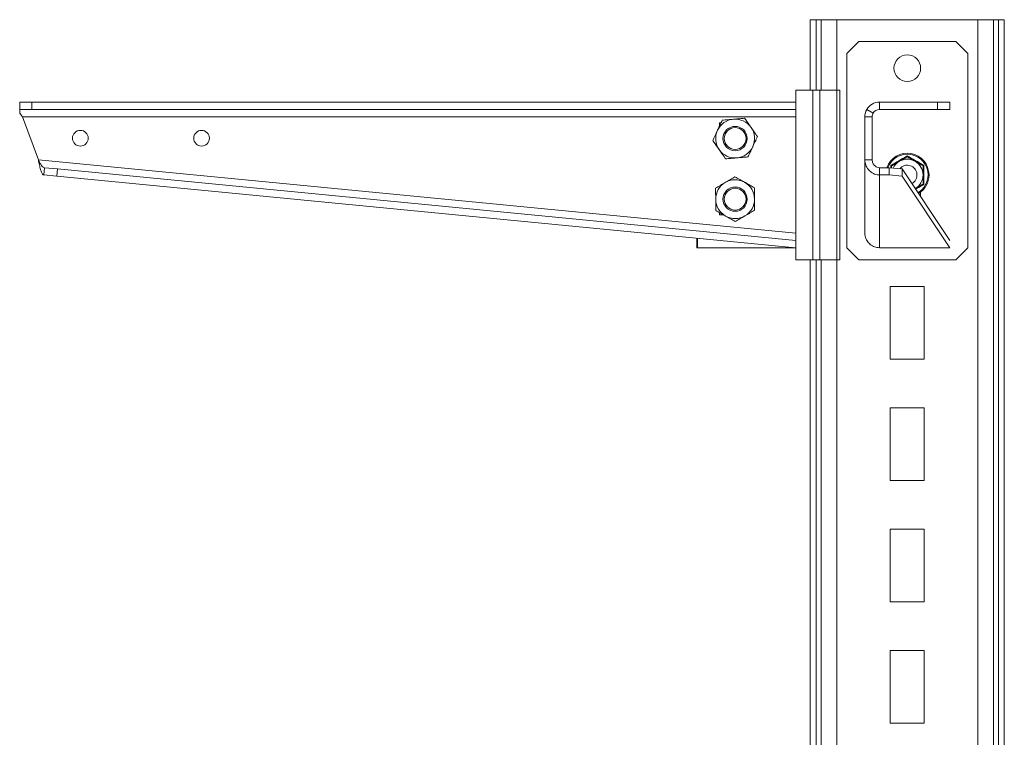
# Model space of a CAD drawing. Header units: millimetres. Extents: x 232 to 1296, y -47 to 1176.
# Tile 23 of 32: x 232 to 638, y 880 to 1176. Entities that reach past the tile are written whole.
import ezdxf

# ---------------------------------------------------------------- set-up
doc = ezdxf.new("R2010")
doc.units = ezdxf.units.MM

msp = doc.modelspace()

# ---------------------------------------------------------------- linework, layer by layer
at = {"color": 7, "linetype": 'Continuous', "lineweight": 15}
for p, q in [((558.49, 1146.7), (558.49, 1175.7)), ((560.95, 1175.7), (558.49, 1175.7)), ((563, 1175.7), (560.95, 1175.7)), ((569.4, 1175.7), (563, 1175.7)), ((627.58, 1175.7), (569.4, 1175.7)), ((627.58, 675.7), (627.58, 1175.7)), ((633.98, 1175.7), (627.58, 1175.7)), ((633.98, 675.7), (633.98, 1175.7)), ((636.03, 1175.7), (633.98, 1175.7)), ((636.03, 675.7), (636.03, 1175.7)), ((638.49, 1175.7), (636.03, 1175.7)), ((638.49, 675.7), (638.49, 1175.7)), ((578.49, 1166.7), (573.49, 1161.7)), ((618.49, 1166.7), (578.49, 1166.7)), ((623.49, 1161.7), (618.49, 1166.7)), ((573.49, 1161.7), (573.49, 1081.7)), ((623.49, 1081.7), (623.49, 1161.7)), ((552.49, 1146.7), (559.49, 1146.7)), ((552.49, 1146.7), (552.49, 1076.7)), ((559.49, 1146.7), (559.49, 1076.7)), ((559.49, 1146.7), (562.49, 1146.7)), ((562.49, 1146.7), (569.47, 1146.7)), ((562.49, 1146.7), (562.49, 1076.7)), ((569.47, 1146.7), (569.47, 1076.7)), ((569.47, 1146.7), (570.69, 1146.7)), ((570.69, 1146.7), (570.69, 1076.7)), ((232.49, 1138.7), (232.49, 1141.7)), ((232.49, 1141.7), (237.49, 1141.7)), ((237.49, 1141.7), (237.49, 1138.7)), ((237.49, 1141.7), (552.49, 1141.7)), ((552.49, 1141.7), (552.49, 1138.7)), ((586.99, 1141.7), (586.99, 1138.7)), ((586.99, 1141.7), (610.99, 1141.7)), ((610.99, 1138.7), (610.99, 1141.7)), ((610.99, 1141.7), (615.99, 1141.7)), ((615.99, 1141.7), (615.99, 1138.7)), ((237.49, 1138.7), (232.49, 1138.7)), ((232.49, 1137.2), (232.49, 1138.7)), ((237.49, 1138.7), (552.49, 1138.7)), ((581.8, 1138.7), (584.39, 1137.2)), ((586.99, 1138.7), (610.99, 1138.7)), ((615.99, 1138.7), (610.99, 1138.7)), ((233.6, 1135.7), (552.49, 1135.7)), ((240.18, 1117.95), (233.6, 1135.7)), ((521.71, 1133.21), (520.99, 1133.21)), ((520.99, 1133.21), (520.99, 1131.68)), ((520.99, 1133.2), (521.7, 1133.2)), ((583.99, 1135.7), (580.99, 1135.7)), ((580.99, 1117.95), (580.99, 1135.7)), ((583.99, 1117.95), (583.99, 1135.7)), ((520.99, 1122.03), (520.99, 1121.71)), ((520.99, 1121.71), (521.22, 1121.71)), ((552.49, 1087.73), (240.18, 1117.95)), ((583.99, 1117.95), (580.99, 1117.95)), ((580.99, 1087.73), (580.99, 1117.95)), ((242.49, 1111.7), (242.78, 1114.68)), ((242.78, 1114.68), (248.1, 1114.17)), ((248.1, 1114.17), (247.81, 1111.18)), ((552.49, 1084.71), (248.1, 1114.17)), ((586.99, 1114.68), (586.99, 1111.7)), ((590.99, 1114.68), (586.99, 1114.68)), ((590.99, 1111.7), (590.99, 1114.68)), ((590.99, 1114.68), (596.33, 1114.17)), ((596.33, 1114.17), (596.33, 1111.18)), ((596.33, 1114.17), (615.97, 1084.71)), ((247.81, 1111.18), (242.49, 1111.7)), ((552.49, 1081.7), (247.81, 1111.18)), ((586.99, 1081.7), (586.99, 1111.7)), ((590.99, 1111.7), (586.99, 1111.7)), ((596.33, 1111.18), (590.99, 1111.7)), ((596.33, 1111.18), (615.99, 1081.7)), ((603.99, 1102.68), (603.99, 1104.64)), ((520.99, 1096.2), (520.99, 1095.21)), ((520.99, 1095.21), (522.73, 1095.21)), ((511.73, 1081.7), (511.73, 1085.64)), ((512.03, 1081.7), (512.03, 1085.61)), ((512.03, 1081.7), (511.73, 1081.7)), ((552.49, 1081.7), (512.03, 1081.7)), ((573.49, 1081.7), (578.49, 1076.7)), ((586.99, 1081.7), (615.99, 1081.7)), ((618.49, 1076.7), (623.49, 1081.7)), ((559.49, 1076.7), (552.49, 1076.7)), ((558.49, 675.7), (558.49, 1076.7)), ((562.49, 1076.7), (559.49, 1076.7)), ((569.47, 1076.7), (562.49, 1076.7)), ((570.69, 1076.7), (569.47, 1076.7)), ((578.49, 1076.7), (618.49, 1076.7)), ((591.49, 1065.7), (591.49, 1035.7)), ((605.49, 1065.7), (591.49, 1065.7)), ((605.49, 1035.7), (605.49, 1065.7)), ((591.49, 1035.7), (605.49, 1035.7)), ((591.49, 1015.7), (591.49, 985.7)), ((605.49, 1015.7), (591.49, 1015.7)), ((605.49, 985.7), (605.49, 1015.7)), ((591.49, 985.7), (605.49, 985.7)), ((591.49, 965.7), (591.49, 935.7)), ((605.49, 965.7), (591.49, 965.7)), ((605.49, 935.7), (605.49, 965.7)), ((591.49, 935.7), (605.49, 935.7)), ((591.49, 915.7), (591.49, 885.7)), ((605.49, 915.7), (591.49, 915.7)), ((605.49, 885.7), (605.49, 915.7)), ((591.49, 885.7), (605.49, 885.7))]:
    msp.add_line(p, q, dxfattribs=at)
at = {"color": 8, "linetype": 'Continuous', "lineweight": 15}
for p, q in [((560.95, 1146.7), (560.95, 1175.7)), ((563, 1146.7), (563, 1175.7)), ((569.4, 1146.7), (569.4, 1175.7)), ((591.66, 1114.62), (591.65, 1115.65)), ((560.95, 675.7), (560.95, 1076.7)), ((563, 675.7), (563, 1076.7)), ((569.4, 675.7), (569.4, 1076.7))]:
    msp.add_line(p, q, dxfattribs=at)
at = {"color": 7, "linetype": 'Continuous', "lineweight": 15, "flags": 128}
msp.add_lwpolyline([(232.49, 1137.2), (232.84, 1136.72), (233.22, 1136.22), (233.6, 1135.7)], dxfattribs=at)
at = {"color": 7, "linetype": 'Continuous', "lineweight": 15}
for centre, radius in [((598.49, 1155.7), 5.5), ((257.49, 1126.82), 3.25), ((307.49, 1126.82), 3.25), ((527.49, 1126.7), 5), ((527.49, 1126.7), 4.5), ((527.49, 1101.71), 5), ((527.49, 1101.71), 4.5)]:
    msp.add_circle(centre, radius, dxfattribs=at)
for centre, radius, start, end in [((586.99, 1135.7), 6, 90, 150), ((586.99, 1135.7), 6, 150, 180), ((586.99, 1135.7), 3, 150, 180), ((586.99, 1135.7), 3, 90, 150), ((527.49, 1126.7), 8, 94.9409, 154.9409), ((527.49, 1126.7), 8, 34.9409, 94.9409), ((527.49, 1126.7), 8, 154.9409, 214.9409), ((527.49, 1126.7), 8, 334.9409, 34.9409), ((527.49, 1126.7), 8, 214.9409, 274.9409), ((527.49, 1126.7), 8, 274.9409, 334.9409), ((598.49, 1111.7), 8.95, 0, 160.5103), ((598.49, 1111.7), 6.5, 120, 154.2158), ((598.49, 1111.7), 6.5, 60, 120), ((598.49, 1111.7), 6.5, 0, 60), ((598.49, 1111.7), 4, 297.6087, 140.2139), ((527.49, 1101.71), 8, 120.5374, 180.5374), ((527.49, 1101.71), 8, 60.5374, 120.5374), ((527.49, 1101.71), 8, 0.5374, 60.5374), ((598.49, 1111.7), 6.5, 300, 0), ((598.49, 1111.7), 8.95, 300.9762, 0), ((527.49, 1101.71), 8, 180.5374, 240.5374), ((527.49, 1101.71), 8, 300.5374, 0.5374), ((527.49, 1101.71), 8, 240.5374, 300.5374)]:
    msp.add_arc(centre, radius, start, end, dxfattribs=at)
at = {"color": 8, "linetype": 'Continuous', "lineweight": 15}
for start, end in [(0, 159.5412), (300.8468, 0)]:
    msp.add_arc((598.49, 1111.7), 8.54, start, end, dxfattribs=at)
at = {"color": 7, "linetype": 'Continuous', "lineweight": 15}
for points, knots in [([(520.24, 1130.09), (520.29, 1130.19), (520.64, 1130.94), (521.3, 1132.35), (521.9, 1133.63), (522.2, 1134.27)], [0, 0, 0, 0, 0.070086, 0.530783, 1, 1, 1, 1]), ([(522.2, 1134.27), (522.95, 1134.34), (524.46, 1134.47), (526.02, 1134.6), (526.8, 1134.67)], [0, 0, 0, 0, 0.495458, 1, 1, 1, 1]), ([(526.8, 1134.67), (526.91, 1134.68), (527.74, 1134.75), (529.3, 1134.88), (530.7, 1135.01), (531.4, 1135.07)], [0, 0, 0, 0, 0.070085, 0.530782, 1, 1, 1, 1]), ([(534.05, 1131.28), (533.81, 1131.62), (532.91, 1132.91), (532.04, 1134.15), (531.4, 1135.07)], [0, 0, 0, 0, 0.268633, 1, 1, 1, 1]), ([(518.29, 1125.9), (518.61, 1126.58), (519.25, 1127.95), (519.91, 1129.37), (520.24, 1130.09)], [0, 0, 0, 0, 0.495461, 1, 1, 1, 1]), ([(536.69, 1127.49), (536.47, 1127.81), (535.61, 1129.05), (534.71, 1130.33), (534.05, 1131.28)], [0, 0, 0, 0, 0.257548, 1, 1, 1, 1]), ([(520.93, 1122.12), (520.69, 1122.46), (519.8, 1123.74), (518.93, 1124.99), (518.29, 1125.9)], [0, 0, 0, 0, 0.268634, 1, 1, 1, 1]), ([(536.69, 1127.49), (536.38, 1126.81), (535.74, 1125.44), (535.07, 1124.03), (534.74, 1123.31)], [0, 0, 0, 0, 0.495458, 1, 1, 1, 1]), ([(523.58, 1118.33), (523.36, 1118.65), (522.49, 1119.88), (521.6, 1121.16), (520.93, 1122.12)], [0, 0, 0, 0, 0.257548, 1, 1, 1, 1]), ([(534.74, 1123.31), (534.69, 1123.21), (534.34, 1122.46), (533.68, 1121.04), (533.08, 1119.77), (532.78, 1119.13)], [0, 0, 0, 0, 0.070086, 0.530783, 1, 1, 1, 1]), ([(240.18, 1117.95), (240.32, 1117.23), (240.62, 1115.78), (241.09, 1113.87), (241.61, 1112.45), (242.09, 1111.8), (242.4, 1111.72), (242.49, 1111.7)], [0, 0, 0, 0, 0.224705, 0.449448, 0.674191, 0.898933, 1, 1, 1, 1]), ([(240.18, 1117.95), (240.4, 1117.49), (240.83, 1116.61), (241.49, 1115.54), (242.13, 1114.86), (242.57, 1114.74), (242.78, 1114.68)], [0, 0, 0, 0, 0.276927, 0.529652, 0.782317, 1, 1, 1, 1]), ([(528.18, 1118.73), (528.07, 1118.72), (527.25, 1118.65), (525.69, 1118.51), (524.29, 1118.39), (523.58, 1118.33)], [0, 0, 0, 0, 0.070085, 0.530782, 1, 1, 1, 1]), ([(532.78, 1119.13), (532.04, 1119.06), (530.53, 1118.93), (528.97, 1118.8), (528.18, 1118.73)], [0, 0, 0, 0, 0.495458, 1, 1, 1, 1]), ([(580.99, 1117.95), (581.06, 1117.23), (581.21, 1115.78), (582.34, 1113.87), (583.99, 1112.45), (585.66, 1111.8), (586.68, 1111.72), (586.99, 1111.7)], [0, 0, 0, 0, 0.224705, 0.449448, 0.674191, 0.898933, 1, 1, 1, 1]), ([(583.99, 1117.95), (584.05, 1117.49), (584.15, 1116.61), (584.92, 1115.54), (585.91, 1114.86), (586.65, 1114.74), (586.99, 1114.68)], [0, 0, 0, 0, 0.276927, 0.529652, 0.782317, 1, 1, 1, 1]), ([(591.65, 1115.65), (591.93, 1115.8), (593.3, 1116.58), (595.62, 1117.9), (597.6, 1119.07), (598.49, 1119.59)], [0, 0, 0, 0, 0.120965, 0.606826, 1, 1, 1, 1]), ([(591.99, 1115.45), (592.45, 1115.71), (593.37, 1116.25), (594.48, 1116.89), (595.11, 1117.25), (595.24, 1117.33)], [0, 0, 0, 0, 0.4347911, 0.8798461, 1, 1, 1, 1]), ([(595.24, 1117.33), (596.1, 1117.82), (597.21, 1118.47), (598.25, 1119.07), (598.49, 1119.2)], [0, 0, 0, 0, 0.769008, 1, 1, 1, 1]), ([(598.49, 1119.59), (598.49, 1119.59), (598.49, 1119.54), (598.49, 1119.43), (598.49, 1119.31), (598.49, 1119.22), (598.49, 1119.21), (598.49, 1119.2)], [0, 0, 0, 0, 0.006852, 0.267578, 0.52862, 0.763829, 1, 1, 1, 1]), ([(598.49, 1119.59), (598.76, 1119.43), (600.13, 1118.63), (602.43, 1117.29), (604.43, 1116.15), (605.33, 1115.65)], [0, 0, 0, 0, 0.120965, 0.606826, 1, 1, 1, 1]), ([(598.49, 1119.2), (598.95, 1118.94), (599.87, 1118.41), (600.98, 1117.77), (601.61, 1117.4), (601.74, 1117.33)], [0, 0, 0, 0, 0.434795, 0.879851, 1, 1, 1, 1]), ([(601.74, 1117.33), (602.6, 1116.83), (603.71, 1116.19), (604.75, 1115.59), (604.99, 1115.45)], [0, 0, 0, 0, 0.7690073, 1, 1, 1, 1]), ([(591.65, 1115.65), (591.66, 1115.65), (591.7, 1115.62), (591.8, 1115.56), (591.9, 1115.5), (591.98, 1115.46), (591.99, 1115.45), (591.99, 1115.45)], [0, 0, 0, 0, 0.006839, 0.267585, 0.52863, 0.763829, 1, 1, 1, 1]), ([(591.99, 1114.59), (591.99, 1114.79), (591.99, 1115.09), (591.99, 1115.36), (591.99, 1115.45)], [0, 0, 0, 0, 0.688429, 1, 1, 1, 1]), ([(604.99, 1115.45), (605, 1115.45), (605.01, 1115.46), (605.08, 1115.5), (605.19, 1115.56), (605.28, 1115.62), (605.33, 1115.65), (605.33, 1115.65)], [0, 0, 0, 0, 0.236171, 0.471367, 0.732415, 0.993156, 1, 1, 1, 1]), ([(604.99, 1111.7), (604.99, 1111.86), (604.99, 1113.05), (604.99, 1114.32), (604.99, 1115.36), (604.99, 1115.45)], [0, 0, 0, 0, 0.127949, 0.927355, 1, 1, 1, 1]), ([(605.33, 1115.65), (605.33, 1115.33), (605.31, 1113.75), (605.3, 1111.08), (605.32, 1108.78), (605.33, 1107.75)], [0, 0, 0, 0, 0.120964, 0.606826, 1, 1, 1, 1]), ([(519.45, 1106.26), (520.09, 1106.64), (521.4, 1107.41), (522.75, 1108.2), (523.43, 1108.6)], [0, 0, 0, 0, 0.4954583, 1, 1, 1, 1]), ([(523.43, 1108.6), (523.52, 1108.66), (524.24, 1109.08), (525.58, 1109.87), (526.79, 1110.59), (527.41, 1110.95)], [0, 0, 0, 0, 0.070085, 0.530784, 1, 1, 1, 1]), ([(527.41, 1110.95), (528.06, 1110.58), (529.38, 1109.84), (530.74, 1109.07), (531.43, 1108.68)], [0, 0, 0, 0, 0.495457, 1, 1, 1, 1]), ([(531.43, 1108.68), (531.52, 1108.62), (532.24, 1108.22), (533.6, 1107.45), (534.83, 1106.76), (535.45, 1106.41)], [0, 0, 0, 0, 0.070085, 0.530782, 1, 1, 1, 1]), ([(604.99, 1107.95), (604.99, 1108.26), (604.99, 1109.46), (604.99, 1110.75), (604.99, 1111.7)], [0, 0, 0, 0, 0.2639, 1, 1, 1, 1]), ([(519.49, 1101.64), (519.49, 1102.06), (519.47, 1103.62), (519.46, 1105.14), (519.45, 1106.26)], [0, 0, 0, 0, 0.268634, 1, 1, 1, 1]), ([(535.49, 1101.79), (535.49, 1102.21), (535.47, 1103.77), (535.46, 1105.29), (535.45, 1106.41)], [0, 0, 0, 0, 0.268634, 1, 1, 1, 1]), ([(604.99, 1107.95), (604.54, 1107.68), (603.61, 1107.15), (602.5, 1106.51), (601.88, 1106.15), (601.74, 1106.07)], [0, 0, 0, 0, 0.434794, 0.879846, 1, 1, 1, 1]), ([(604.99, 1107.95), (605, 1107.94), (605.01, 1107.94), (605.08, 1107.89), (605.19, 1107.83), (605.28, 1107.78), (605.33, 1107.75), (605.33, 1107.75)], [0, 0, 0, 0, 0.236166, 0.471357, 0.7324, 0.993136, 1, 1, 1, 1]), ([(519.54, 1097.02), (519.53, 1097.41), (519.52, 1098.91), (519.5, 1100.48), (519.49, 1101.64)], [0, 0, 0, 0, 0.257548, 1, 1, 1, 1]), ([(535.53, 1097.17), (535.53, 1097.56), (535.52, 1099.06), (535.5, 1100.63), (535.49, 1101.79)], [0, 0, 0, 0, 0.257548, 1, 1, 1, 1]), ([(523.56, 1094.75), (523.46, 1094.8), (522.74, 1095.21), (521.38, 1095.98), (520.15, 1096.67), (519.54, 1097.02)], [0, 0, 0, 0, 0.070084, 0.530782, 1, 1, 1, 1]), ([(535.53, 1097.17), (534.89, 1096.79), (533.58, 1096.02), (532.24, 1095.22), (531.56, 1094.82)], [0, 0, 0, 0, 0.495458, 1, 1, 1, 1]), ([(527.58, 1092.47), (526.93, 1092.84), (525.61, 1093.59), (524.24, 1094.36), (523.56, 1094.75)], [0, 0, 0, 0, 0.495459, 1, 1, 1, 1]), ([(531.56, 1094.82), (531.46, 1094.77), (530.75, 1094.34), (529.4, 1093.55), (528.19, 1092.84), (527.58, 1092.47)], [0, 0, 0, 0, 0.0700873, 0.5307823, 1, 1, 1, 1]), ([(586.99, 1081.7), (586.32, 1081.77), (584.96, 1081.91), (583.16, 1082.95), (581.81, 1084.49), (581.09, 1086.18), (581.02, 1087.29), (580.99, 1087.73)], [0, 0, 0, 0, 0.215102, 0.430205, 0.645305, 0.860409, 1, 1, 1, 1])]:
    msp.add_open_spline(points, degree=3, knots=knots, dxfattribs=at)
at = {"color": 8, "linetype": 'Continuous', "lineweight": 15}
msp.add_open_spline([(605.33, 1107.75), (605.06, 1107.6), (603.93, 1106.96), (602.78, 1106.3), (601.91, 1105.8)], degree=3, knots=[0, 0, 0, 0, 0.24304, 1, 1, 1, 1], dxfattribs=at)

doc.saveas('drawing.dxf')
